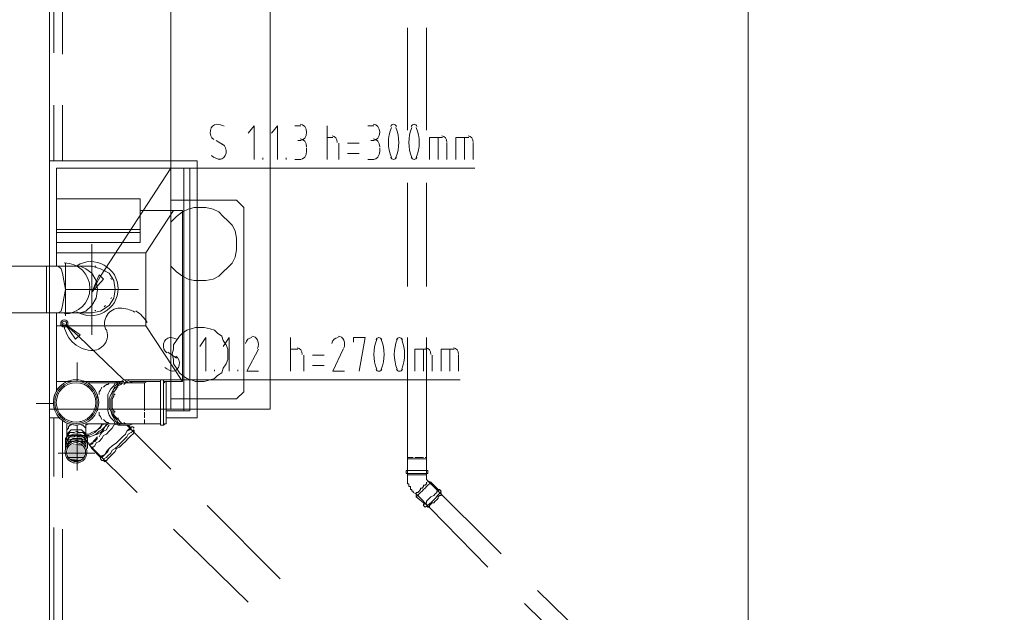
# Model space of a CAD drawing. Header units: millimetres. Extents: x 413 to 305578, y 115 to 38116.
# Tile 12 of 194: x 13291 to 15970, y 15173 to 16787. Entities that reach past the tile are written whole.
import ezdxf

# ---------------------------------------------------------------- set-up
doc = ezdxf.new("R2010")
doc.units = ezdxf.units.MM
for name, color, linetype in [('PDF _0', 1, 'Continuous'), ('PDF _PD-Socket', 1, 'Continuous'), ('PDF _PD-Socket Text', 1, 'Continuous'), ('PDF$_59-60$-$Floor$Plan$-$В_Этаж$00_Сводный$M-EQPM', 2, 'Continuous'), ('PDF$_59-60$-$Floor$Plan$-$В_Этаж$00_Сводный$M-HVAC-DUCT', 5, 'Continuous'), ('PDF$_59-60$-$Floor$Plan$-$В_Этаж$00_Сводный$M-HVAC-DUCT-CNTR', 5, 'Continuous'), ('PDF$_59-60$-$Floor$Plan$-$В_Этаж$00_Сводный$P-PIPE', 3, 'Continuous')]:
    doc.layers.add(name, color=color, linetype=linetype)
for name, color, linetype, true_color in [('PDF _PD-Lighting', 7, 'Continuous', 0xb80000), ('PDF$_59-60$-$Floor$Plan$-$В_Этаж$00_Сводный$A-DETL-MBND', 7, 'Continuous', 0xdd3700), ('PDF$_59-60$-$Floor$Plan$-$В_Этаж$00_Сводный$M-HVAC-DUCT-ANNO', 70, 'Continuous', 0x7fff00), ('PDF$_59-60$-$Floor$Plan$-$В_Этаж$00_Сводный$P-PIPE-CNTR', 150, 'Continuous', 0x007fff), ('PDF$_V$line_ifc_RVT-1-В_Этаж$00_Сводный$A-WALL', 7, 'Continuous', 0xbababa), ('PDF$_V$line_ifc_RVT-1-В_Этаж$00_Сводный$I-FURN', 7, 'Continuous', 0xdcdcdc)]:
    doc.layers.add(name, color=color, linetype=linetype, true_color=true_color)

msp = doc.modelspace()

# ---------------------------------------------------------------- linework, layer by layer
at = {"layer": 'PDF _0', "lineweight": 0}
for points in [[(13510.6, 16088.2), (13701.5, 16382.6), (13800.9, 16382.6), (14528.8, 16382.6)], [(13450.9, 15925.2), (13574.2, 15805.8), (13673.6, 15805.8), (14489, 15805.8)]]:
    msp.add_lwpolyline(points, dxfattribs=at)
at = {"layer": 'PDF _PD-Lighting', "lineweight": 0}
msp.add_lwpolyline([(17094.2, 13868.8), (15272.6, 13868.8), (15272.6, 16891.7)], dxfattribs=at)
at = {"layer": 'PDF _PD-Socket', "lineweight": 0}
for points in [[(13415.1, 15980.8), (13415.1, 16124)], [(13486.7, 15980.8), (13486.7, 16124)], [(13415.1, 16052.4), (13554.3, 16052.4)]]:
    msp.add_lwpolyline(points, dxfattribs=at)
for points in [[(13604.3, 15990.2, 0.133547), (13563.1, 16001.4, 0.540628), (13525, 15942.8)], [(13410.4, 15960.4, 0.175616), (13433.8, 15910, 0.175962), (13484.2, 15886.4, 0.571062), (13525.9, 15944.6)]]:
    msp.add_lwpolyline(points, format="xyb", dxfattribs=at)
for radius in [9.94, 5.97]:
    msp.add_circle((13412.1, 15959.6), radius, dxfattribs=at)
for centre, radius, start, end in [((13412.1, 16055.1), 69.6, 270.0437, 90.0437), ((13563.2, 15919.8), 85.5, 29.7068, 59.7104)]:
    msp.add_arc(centre, radius, start, end, dxfattribs=at)
at = {"layer": 'PDF _PD-Socket Text', "lineweight": 0}
for points in [[(13928.2, 16406.4), (13928.2, 16497.9), (13912.3, 16478)], [(13991.8, 16406.4), (13991.8, 16497.9), (13975.9, 16478)], [(14039.6, 16497.9), (14055.5, 16497.9)], [(14127.1, 16406.4), (14127.1, 16497.9)], [(14238.4, 16497.9), (14254.3, 16497.9)], [(13824.8, 16458.1), (13844.7, 16446.2)], [(14055.5, 16458.1), (14047.5, 16458.1)], [(14127.1, 16466.1), (14143, 16466.1)], [(14254.3, 16458.1), (14246.4, 16458.1)], [(14405.5, 16406.4), (14405.5, 16466.1), (14441.3, 16466.1)], [(14429.4, 16406.4), (14429.4, 16466.1)], [(14477.1, 16406.4), (14477.1, 16466.1), (14512.9, 16466.1)], [(14500.9, 16406.4), (14500.9, 16466.1)], [(14071.4, 16438.2), (14071.4, 16426.3)], [(14158.9, 16450.2), (14158.9, 16406.4)], [(14214.6, 16450.2), (14182.8, 16450.2)], [(14270.3, 16438.2), (14270.3, 16426.3)], [(14453.2, 16450.2), (14453.2, 16406.4)], [(14524.8, 16450.2), (14524.8, 16406.4)], [(13952.1, 16406.4), (13952.1, 16410.4)], [(14015.7, 16406.4), (14015.7, 16410.4)], [(14055.5, 16406.4), (14039.6, 16406.4)], [(14182.8, 16422.3), (14214.6, 16422.3)], [(14254.3, 16406.4), (14238.4, 16406.4)], [(13486.7, 16044.5), (13510.6, 16088.2)], [(13415.1, 15957), (13450.9, 15925.2)], [(13796.9, 15829.7), (13796.9, 15921.2), (13781, 15897.3)], [(13860.6, 15829.7), (13860.6, 15921.2), (13844.7, 15897.3)], [(14027.6, 15829.7), (14027.6, 15921.2)], [(14214.6, 15829.7), (14230.5, 15921.2), (14198.7, 15921.2), (14198.7, 15909.2)], [(13940.1, 15889.4), (13908.3, 15829.7), (13940.1, 15829.7)], [(14027.6, 15889.4), (14047.5, 15889.4)], [(14170.8, 15889.4), (14143, 15829.7), (14174.8, 15829.7)], [(14365.7, 15829.7), (14365.7, 15889.4), (14397.5, 15889.4)], [(14389.6, 15829.7), (14389.6, 15889.4)], [(14437.3, 15829.7), (14437.3, 15889.4), (14473.1, 15889.4)], [(14461.2, 15829.7), (14461.2, 15889.4)], [(13693.5, 15881.4), (13717.4, 15865.5)], [(14063.4, 15873.4), (14063.4, 15829.7)], [(14119.1, 15873.4), (14087.3, 15873.4)], [(14413.4, 15873.4), (14413.4, 15829.7)], [(14485, 15873.4), (14485, 15829.7)], [(14087.3, 15845.6), (14119.1, 15845.6)], [(13820.8, 15829.7), (13820.8, 15833.7)], [(13884.4, 15829.7), (13884.4, 15833.7)]]:
    msp.add_lwpolyline(points, dxfattribs=at)
for points in [[(13518.5, 16080.3), (13486.7, 16044.5), (13506.6, 16092.2)], [(13442.9, 15917.2), (13415.1, 15957), (13454.9, 15929.1)]]:
    msp.add_lwpolyline(points, close=True, dxfattribs=at)
for centre, radius, start, end in [((13826.6, 16458.6), 43.3, 61.8524, 89.0764), ((14402.8, 16452.2), 108.7, 158.1088, 201.8912), ((14213.3, 16452.2), 108.7, 338.1088, 21.8912), ((14458.5, 16452.2), 108.7, 158.1088, 201.8912), ((14269, 16452.2), 108.7, 338.1088, 21.8912), ((13699.3, 15877.9), 43.3, 61.8485, 89.0803), ((14363, 15875.4), 108.7, 158.1093, 201.8907), ((14173.5, 15875.4), 108.7, 338.1093, 21.8907), ((14418.7, 15875.4), 108.7, 158.1093, 201.8907), ((14229.2, 15875.4), 108.7, 338.1093, 21.8907), ((13914, 15903.3), 26.1, 333.6168, 24.042), ((14148.7, 15903.3), 26.1, 333.6168, 24.042)]:
    msp.add_arc(centre, radius, start, end, dxfattribs=at)
for points in [[(13809.4, 16485), (13807.4, 16475.2), (13811.3, 16465.1), (13818.7, 16460.5)], [(13826.7, 16501.9), (13818.4, 16501.8), (13811.3, 16494.9), (13809.4, 16485)], [(14071.4, 16480), (14071.4, 16492.1), (14063.4, 16501.9), (14053.5, 16501.9)], [(14053.5, 16458.1), (14063.4, 16458.1), (14071.4, 16467.9), (14071.4, 16480)], [(14270.3, 16480), (14270.3, 16492.1), (14262.2, 16501.9), (14252.4, 16501.9)], [(14252.4, 16458.1), (14262.2, 16458.1), (14270.3, 16467.9), (14270.3, 16480)], [(14308, 16501.9), (14304.9, 16501.9), (14301.9, 16499.8), (14300.1, 16496.2)], [(14316, 16496.2), (14314.2, 16499.8), (14311.2, 16501.9), (14308, 16501.9)], [(14363.7, 16501.9), (14360.6, 16501.9), (14357.6, 16499.8), (14355.7, 16496.2)], [(14371.7, 16496.2), (14369.8, 16499.8), (14366.9, 16501.9), (14363.7, 16501.9)], [(14071.4, 16440.2), (14071.4, 16452.3), (14063.4, 16462.1), (14053.5, 16462.1)], [(14154.9, 16452.2), (14154.9, 16462.1), (14148.7, 16470.1), (14141, 16470.1)], [(14270.3, 16440.2), (14270.3, 16452.3), (14262.2, 16462.1), (14252.4, 16462.1)], [(14453.2, 16452.2), (14453.2, 16462.1), (14447, 16470.1), (14439.3, 16470.1)], [(14524.8, 16452.2), (14524.8, 16462.1), (14518.6, 16470.1), (14510.9, 16470.1)], [(13852.1, 16423.3), (13854, 16433.1), (13850.2, 16443.2), (13842.8, 16447.8)], [(14053.5, 16406.4), (14063.4, 16406.4), (14071.4, 16416.2), (14071.4, 16428.3)], [(14252.4, 16406.4), (14262.2, 16406.4), (14270.3, 16416.2), (14270.3, 16428.3)], [(13812.8, 16416.6), (13819.9, 16410.4), (13828.2, 16406.9), (13836.9, 16406.5)], [(13834.8, 16406.4), (13843.1, 16406.5), (13850.2, 16413.4), (13852.1, 16423.3)], [(14300.1, 16412.1), (14301.9, 16408.5), (14304.9, 16406.4), (14308, 16406.4)], [(14308, 16406.4), (14311.2, 16406.4), (14314.2, 16408.5), (14316, 16412.1)], [(14355.7, 16412.1), (14357.6, 16408.5), (14360.6, 16406.4), (14363.7, 16406.4)], [(14363.7, 16406.4), (14366.9, 16406.4), (14369.8, 16408.5), (14371.7, 16412.1)], [(13699.4, 15921.2), (13691.1, 15921.1), (13684, 15914.2), (13682.1, 15904.3)], [(13922.4, 15921.2), (13914.3, 15921.3), (13907.2, 15914.7), (13905, 15905.2)], [(13937.9, 15913.9), (13934.7, 15920.9), (13928.7, 15925.2), (13922.1, 15925.2)], [(14157.1, 15921.2), (14149, 15921.3), (14141.9, 15914.7), (14139.7, 15905.2)], [(14172.5, 15913.9), (14169.4, 15920.9), (14163.3, 15925.2), (14156.8, 15925.2)], [(14268.3, 15921.2), (14265.1, 15921.2), (14262.1, 15919.1), (14260.3, 15915.5)], [(14276.3, 15915.5), (14274.4, 15919.1), (14271.4, 15921.2), (14268.3, 15921.2)], [(14324, 15921.2), (14320.8, 15921.2), (14317.8, 15919.1), (14316, 15915.5)], [(14331.9, 15915.5), (14330.1, 15919.1), (14327.1, 15921.2), (14324, 15921.2)], [(13682.1, 15904.3), (13680.2, 15894.5), (13684, 15884.4), (13691.4, 15879.8)], [(14059.5, 15875.4), (14059.5, 15885.3), (14053.2, 15893.3), (14045.5, 15893.3)], [(14409.5, 15875.4), (14409.5, 15885.3), (14403.2, 15893.3), (14395.5, 15893.3)], [(14485, 15875.4), (14485, 15885.3), (14478.8, 15893.3), (14471.1, 15893.3)], [(13724.9, 15846.5), (13726.8, 15856.4), (13722.9, 15866.5), (13715.5, 15871.1)], [(13685.5, 15839.9), (13692.6, 15833.7), (13701, 15830.2), (13709.6, 15829.7)], [(13707.5, 15829.7), (13715.8, 15829.7), (13723, 15836.7), (13724.9, 15846.5)], [(14260.3, 15835.3), (14262.1, 15831.8), (14265.1, 15829.7), (14268.3, 15829.7)], [(14268.3, 15829.7), (14271.4, 15829.7), (14274.4, 15831.8), (14276.3, 15835.3)], [(14316, 15835.3), (14317.8, 15831.8), (14320.8, 15829.7), (14324, 15829.7)], [(14324, 15829.7), (14327.1, 15829.7), (14330.1, 15831.8), (14331.9, 15835.3)]]:
    msp.add_open_spline(points, degree=3, dxfattribs=at)
at = {"layer": 'PDF$_59-60$-$Floor$Plan$-$В_Этаж$00_Сводный$A-DETL-MBND', "color": 150, "lineweight": 0, "true_color": 0x007fff}
for points in [[(13383.3, 16847.9), (13383.3, 16696.8)], [(13407.1, 16692.8), (13407.1, 16843.9)], [(13383.3, 16553.6), (13383.3, 16402.4)], [(13407.1, 16402.4), (13407.1, 16553.6)], [(13383.3, 15702.4), (13383.3, 15543.3)], [(13407.1, 15539.3), (13407.1, 15694.5)], [(13383.3, 15404.1), (13383.3, 15121.7)], [(13407.1, 15117.7), (13407.1, 15400.1)]]:
    msp.add_lwpolyline(points, dxfattribs=at)
at = {"layer": 'PDF$_59-60$-$Floor$Plan$-$В_Этаж$00_Сводный$A-DETL-MBND', "lineweight": 0}
for points in [[(14345.8, 16764.4), (14345.8, 16486)], [(14397.5, 16486), (14397.5, 16764.4)], [(14345.8, 16342.8), (14345.8, 16060.4)], [(14397.5, 16060.4), (14397.5, 16342.8)], [(14345.8, 15921.2), (14345.8, 15595), (14349.8, 15595), (14353.8, 15595), (14349.8, 15595), (14345.8, 15595)], [(14397.5, 15595), (14393.6, 15595), (14397.5, 15595), (14397.5, 15921.2)], [(13506.6, 15650.7), (13510.6, 15658.7), (13514.5, 15662.6), (13518.5, 15666.6), (13526.5, 15670.6), (13530.5, 15678.6), (13534.4, 15682.5)], [(13538.4, 15686.5), (13538.4, 15686.5)], [(13701.5, 15563.2), (13582.2, 15682.5)], [(13490.7, 15638.8), (13494.7, 15642.8), (13502.6, 15650.7)], [(13490.7, 15634.8), (13486.7, 15630.8), (13482.7, 15630.8), (13482.7, 15626.8), (13610, 15499.6)], [(14345.8, 15595), (14345.8, 15595)], [(14349.8, 15559.2), (14345.8, 15559.2), (14345.8, 15591), (14345.8, 15595), (14345.8, 15539.3), (14345.8, 15535.4), (14345.8, 15531.4), (14345.8, 15527.4), (14345.8, 15523.4), (14349.8, 15523.4), (14349.8, 15519.5), (14349.8, 15515.5), (14353.8, 15515.5), (14353.8, 15511.5), (14353.8, 15507.5), (14357.8, 15507.5), (14357.8, 15503.5), (14361.7, 15503.5), (14361.7, 15499.6), (14369.7, 15495.6), (14369.7, 15487.6), (14393.6, 15467.7), (14397.5, 15471.7)], [(14349.8, 15595), (14349.8, 15595)], [(14349.8, 15595), (14349.8, 15595)], [(14349.8, 15595), (14349.8, 15595)], [(14365.7, 15595), (14365.7, 15595)], [(14377.6, 15595), (14377.6, 15595)], [(14377.6, 15595), (14377.6, 15595)], [(14389.6, 15595), (14389.6, 15595)], [(14389.6, 15595), (14389.6, 15595)], [(14389.6, 15595), (14389.6, 15595)], [(14393.6, 15595), (14393.6, 15595)], [(14393.6, 15559.2), (14397.5, 15559.2), (14397.5, 15591), (14397.5, 15595), (14397.5, 15539.3), (14397.5, 15535.4), (14401.5, 15531.4)], [(14393.6, 15595), (14393.6, 15595)], [(14345.8, 15591), (14349.8, 15591), (14353.8, 15591), (14357.8, 15591), (14361.7, 15591), (14365.7, 15591), (14369.7, 15591), (14377.6, 15591), (14381.6, 15591), (14385.6, 15591), (14389.6, 15591), (14393.6, 15591), (14397.5, 15591)], [(14341.9, 15559.2), (14341.9, 15559.2)], [(14345.8, 15551.3), (14345.8, 15547.3), (14349.8, 15547.3), (14353.8, 15547.3), (14357.8, 15547.3), (14361.7, 15547.3), (14365.7, 15547.3), (14369.7, 15547.3), (14377.6, 15547.3), (14381.6, 15547.3), (14385.6, 15547.3), (14389.6, 15547.3), (14393.6, 15547.3), (14397.5, 15547.3), (14397.5, 15551.3)], [(14401.5, 15559.2), (14401.5, 15559.2)], [(14369.7, 15495.6), (14369.7, 15499.6), (14373.7, 15499.6), (14377.6, 15503.5), (14381.6, 15507.5), (14381.6, 15511.5), (14385.6, 15511.5), (14389.6, 15515.5), (14389.6, 15519.5), (14393.6, 15519.5), (14397.5, 15523.4), (14397.5, 15527.4), (14397.5, 15523.4), (14393.6, 15519.5), (14389.6, 15519.5), (14389.6, 15515.5), (14385.6, 15511.5), (14381.6, 15511.5), (14381.6, 15507.5), (14377.6, 15503.5), (14373.7, 15499.6), (14369.7, 15499.6), (14369.7, 15495.6), (14564.6, 15296.7)], [(14369.7, 15487.6), (14373.7, 15491.6), (14377.6, 15495.6), (14381.6, 15499.6), (14385.6, 15503.5), (14389.6, 15507.5), (14393.6, 15511.5), (14397.5, 15515.5), (14401.5, 15519.5), (14405.5, 15523.4), (14409.5, 15523.4), (14409.5, 15527.4)], [(14397.5, 15535.4), (14397.5, 15535.4)], [(14401.5, 15531.4), (14401.5, 15531.4)], [(14401.5, 15527.4), (14401.5, 15527.4)], [(14401.5, 15527.4), (14401.5, 15527.4)], [(14369.7, 15495.6), (14369.7, 15495.6)], [(14369.7, 15495.6), (14369.7, 15495.6)], [(14381.6, 15507.5), (14381.6, 15507.5)], [(14381.6, 15507.5), (14381.6, 15507.5)], [(14389.6, 15463.8), (14389.6, 15467.7), (14393.6, 15467.7), (14397.5, 15471.7), (14397.5, 15475.7), (14401.5, 15479.7), (14405.5, 15483.7), (14409.5, 15487.6), (14417.4, 15491.6), (14421.4, 15495.6), (14425.4, 15499.6), (14425.4, 15503.5), (14429.4, 15503.5), (14433.3, 15507.5)], [(14397.5, 15463.8), (14401.5, 15459.8), (14405.5, 15459.8), (14405.5, 15463.8), (14409.5, 15467.7), (14413.4, 15471.7), (14417.4, 15471.7), (14421.4, 15475.7), (14425.4, 15479.7), (14429.4, 15483.7), (14429.4, 15487.6), (14433.3, 15491.6), (14437.3, 15491.6), (14437.3, 15495.6), (14437.3, 15499.6)], [(14425.4, 15503.5), (14429.4, 15503.5), (14429.4, 15507.5)], [(13999.8, 15264.9), (13800.9, 15463.8)], [(13709.4, 15400.1), (13912.3, 15201.3)], [(14882.8, 15022.3), (14878.8, 15018.3), (14882.8, 15022.3), (14886.8, 15022.3), (14886.8, 15026.2), (14890.7, 15030.2), (14894.7, 15034.2), (14898.7, 15034.2), (14898.7, 15038.2), (14699.8, 15233.1)], [(14664, 15197.3), (14862.9, 15002.4), (14854.9, 15002.4), (14835.1, 15026.2)]]:
    msp.add_lwpolyline(points, dxfattribs=at)
for points in [[(14361.7, 15595), (14357.8, 15595), (14353.8, 15595), (14357.8, 15595)], [(14389.6, 15595), (14385.6, 15595), (14381.6, 15595), (14377.6, 15595), (14373.7, 15595), (14369.7, 15595), (14365.7, 15595), (14369.7, 15595), (14373.7, 15595), (14377.6, 15595), (14381.6, 15595), (14385.6, 15595)], [(14401.5, 15559.2), (14397.5, 15559.2), (14393.6, 15559.2), (14389.6, 15559.2), (14385.6, 15559.2), (14381.6, 15559.2), (14373.7, 15559.2), (14369.7, 15559.2), (14361.7, 15559.2), (14357.8, 15559.2), (14353.8, 15559.2), (14349.8, 15559.2), (14345.8, 15559.2), (14341.9, 15559.2), (14341.9, 15551.3), (14345.8, 15551.3), (14349.8, 15551.3), (14353.8, 15551.3), (14357.8, 15551.3), (14365.7, 15551.3), (14369.7, 15551.3), (14377.6, 15551.3), (14381.6, 15551.3), (14389.6, 15551.3), (14393.6, 15551.3), (14397.5, 15551.3), (14401.5, 15551.3)]]:
    msp.add_lwpolyline(points, close=True, dxfattribs=at)
msp.add_lwpolyline([(14600.4, 15332.5), (14401.5, 15531.4), (14401.5, 15527.4), (14401.5, 15531.4), (14409.5, 15527.4), (14429.4, 15507.5), (14433.3, 15507.5), (14437.3, 15503.5, -0.09399), (14393.6, 15459.8), (14389.6, 15463.8), (14389.6, 15467.7)], format="xyb", dxfattribs=at)
at = {"layer": 'PDF$_59-60$-$Floor$Plan$-$В_Этаж$00_Сводный$M-EQPM', "color": 5, "lineweight": 0}
for points in [[(13689.5, 15702.4), (13773.1, 15702.4), (13773.1, 16402.4), (13371.4, 16402.4), (13371.4, 16116.1)], [(13689.5, 15722.3), (13753.2, 15722.3), (13753.2, 16382.6), (13391.2, 16382.6), (13391.2, 16116.1)], [(13737.3, 15722.3), (13737.3, 16382.6)], [(13391.2, 16299), (13618, 16299), (13618, 16179.7), (13391.2, 16179.7)], [(13681.6, 15801.9), (13733.3, 15801.9), (13733.3, 16267.2), (13618, 16267.2)], [(13633.9, 16151.9), (13709.4, 16267.2)], [(13618, 16215.5), (13391.2, 16215.5)], [(13618, 16207.6), (13391.2, 16207.6)], [(13391.2, 16151.9), (13633.9, 16151.9), (13633.9, 15953), (13391.2, 15953)], [(13371.4, 15988.8), (13371.4, 15702.4), (13399.2, 15702.4)], [(13391.2, 15988.8), (13391.2, 15774)], [(13733.3, 15801.9), (13633.9, 15953)], [(13391.2, 15801.9), (13431, 15801.9)], [(13458.9, 15801.9), (13562.3, 15801.9)], [(13590.1, 15801.9), (13673.6, 15801.9)]]:
    msp.add_lwpolyline(points, dxfattribs=at)
msp.add_lwpolyline([(13446, 15991.8, 0.587346), (13558.3, 16054.4, 0.587346), (13446, 16117)], format="xyb", dxfattribs=at)
at = {"layer": 'PDF$_59-60$-$Floor$Plan$-$В_Этаж$00_Сводный$M-HVAC-DUCT', "lineweight": 0}
for points in [[(12945.8, 15988.8), (13363.4, 15988.8), (13363.4, 16116.1), (12945.8, 16116.1)], [(13363.4, 15988.8), (13395.2, 15988.8), (13454.9, 15988.8), (13486.7, 15988.8), (13510.6, 15992.8), (13534.4, 16008.7), (13546.4, 16028.6), (13550.3, 16052.4), (13546.4, 16076.3), (13534.4, 16096.2), (13510.6, 16108.1), (13486.7, 16116.1), (13454.9, 16116.1), (13395.2, 16116.1), (13363.4, 16116.1), (13363.4, 16052.4)]]:
    msp.add_lwpolyline(points, close=True, dxfattribs=at)
for points in [[(13395.2, 16116.1), (13403.2, 16108.1), (13407.1, 16096.2), (13411.1, 16076.3), (13415.1, 16052.4), (13411.1, 16028.6), (13407.1, 16008.7), (13403.2, 15992.8), (13395.2, 15988.8)], [(13454.9, 16116.1), (13470.8, 16108.1), (13486.7, 16096.2), (13498.6, 16076.3), (13502.6, 16052.4), (13498.6, 16028.6), (13486.7, 16008.7), (13470.8, 15992.8), (13454.9, 15988.8)]]:
    msp.add_lwpolyline(points, dxfattribs=at)
at = {"layer": 'PDF$_59-60$-$Floor$Plan$-$В_Этаж$00_Сводный$M-HVAC-DUCT-ANNO', "color": 5, "lineweight": 0}
for centre, radius, start, end in [((13483.6, 16055), 61.7, 76.3727, 78.9956), ((13483.7, 16055.1), 61.6, 49.4159, 53.8006), ((13483.6, 16055.1), 61.7, 23.3083, 27.1691), ((13483.6, 16055.1), 61.7, 332.8309, 336.6917), ((13483.7, 16055.1), 61.6, 306.1994, 310.5841), ((13483.6, 16055.1), 61.7, 281.0044, 283.6273)]:
    msp.add_arc(centre, radius, start, end, dxfattribs=at)
at = {"layer": 'PDF$_59-60$-$Floor$Plan$-$В_Этаж$00_Сводный$M-HVAC-DUCT-CNTR', "lineweight": 0}
for points in [[(13486.7, 16116.1), (13486.7, 16175.7)], [(13550.3, 16052.4), (13614, 16052.4)], [(13486.7, 15929.1), (13486.7, 15988.8)]]:
    msp.add_lwpolyline(points, dxfattribs=at)
at = {"layer": 'PDF$_59-60$-$Floor$Plan$-$В_Этаж$00_Сводный$P-PIPE', "color": 22, "lineweight": 0, "true_color": 0xdd3700}
for points in [[(13505.5, 15744.8, 1), (13382.2, 15744.8, 1)], [(13501.5, 15744.8, 1), (13386.2, 15744.8, 1)], [(13497.6, 15744.8, 1), (13390.2, 15744.8, 1)], [(13443.9, 15579.7, 1.000001), (13443.9, 15639.4, 1.000001)], [(13443.9, 15583.7, 1), (13443.9, 15635.4, 1)]]:
    msp.add_lwpolyline(points, format="xyb", close=True, dxfattribs=at)
for points in [[(13451.2, 15806, 0.02992), (13443.9, 15806.5, 0.02992), (13436.5, 15806)], [(13437.2, 15683.5, 0.026923), (13443.9, 15683.2, 0.026923), (13450.5, 15683.5)]]:
    msp.add_lwpolyline(points, format="xyb", dxfattribs=at)
for points in [[(13629.9, 15722.3), (13629.9, 15726.3), (13629.9, 15734.2), (13629.9, 15742.2), (13629.9, 15750.1), (13629.9, 15758.1), (13629.9, 15766.1), (13629.9, 15778), (13629.9, 15785.9), (13629.9, 15789.9), (13629.9, 15793.9), (13629.9, 15797.9), (13625.9, 15797.9), (13621.9, 15797.9), (13618, 15797.9), (13614, 15797.9), (13610, 15797.9), (13606, 15797.9), (13602, 15797.9), (13598.1, 15797.9), (13594.1, 15797.9), (13590.1, 15797.9), (13586.1, 15797.9), (13538.4, 15797.9), (13470.8, 15797.9)], [(13582.2, 15682.5), (13574.2, 15682.5), (13566.2, 15682.5), (13558.3, 15682.5), (13550.3, 15686.5), (13546.4, 15694.5), (13538.4, 15702.4), (13534.4, 15710.4), (13530.5, 15722.3), (13530.5, 15730.3), (13530.5, 15742.2), (13530.5, 15754.1), (13530.5, 15766.1), (13534.4, 15774), (13538.4, 15782), (13546.4, 15789.9), (13550.3, 15797.9), (13558.3, 15801.9), (13566.2, 15801.9), (13574.2, 15805.8), (13582.2, 15801.9), (13578.2, 15801.9)], [(13534.4, 15797.9), (13530.5, 15793.9)], [(13598.1, 15797.9), (13590.1, 15801.9), (13582.2, 15805.8), (13574.2, 15805.8), (13566.2, 15801.9), (13558.3, 15797.9), (13550.3, 15789.9), (13546.4, 15782), (13542.4, 15774), (13538.4, 15766.1), (13534.4, 15754.1), (13534.4, 15742.2), (13534.4, 15730.3), (13538.4, 15722.3), (13542.4, 15710.4), (13546.4, 15702.4), (13550.3, 15694.5), (13558.3, 15686.5), (13566.2, 15682.5), (13574.2, 15682.5), (13582.2, 15682.5), (13590.1, 15682.5), (13598.1, 15686.5)], [(13586.1, 15797.9), (13582.2, 15801.9), (13574.2, 15797.9), (13566.2, 15797.9), (13558.3, 15793.9), (13554.3, 15785.9), (13546.4, 15782), (13542.4, 15770), (13542.4, 15762.1), (13538.4, 15754.1), (13538.4, 15742.2), (13538.4, 15730.3), (13542.4, 15722.3), (13542.4, 15714.3), (13546.4, 15706.4), (13554.3, 15698.4), (13558.3, 15690.5), (13566.2, 15686.5), (13574.2, 15686.5), (13582.2, 15686.5), (13586.1, 15686.5)], [(13594.1, 15797.9), (13586.1, 15797.9), (13578.2, 15797.9), (13570.2, 15797.9), (13566.2, 15793.9), (13558.3, 15789.9), (13554.3, 15782), (13546.4, 15774), (13546.4, 15762.1), (13542.4, 15754.1), (13542.4, 15742.2), (13542.4, 15730.3), (13546.4, 15722.3), (13546.4, 15710.4), (13554.3, 15702.4), (13558.3, 15698.4), (13566.2, 15690.5), (13570.2, 15686.5), (13578.2, 15686.5), (13586.1, 15686.5), (13594.1, 15686.5)], [(13574.2, 15801.9), (13546.4, 15801.9)], [(13558.3, 15785.9), (13558.3, 15785.9)], [(13578.2, 15805.8), (13574.2, 15805.8)], [(13582.2, 15797.9), (13578.2, 15797.9), (13574.2, 15793.9)], [(13629.9, 15797.9), (13637.8, 15801.9), (13673.6, 15801.9), (13673.6, 15805.8), (13673.6, 15801.9), (13673.6, 15797.9), (13673.6, 15789.9), (13673.6, 15782), (13673.6, 15774), (13673.6, 15766.1), (13673.6, 15754.1), (13673.6, 15742.2), (13673.6, 15730.3), (13673.6, 15722.3), (13673.6, 15710.4), (13673.6, 15702.4), (13673.6, 15694.5), (13673.6, 15686.5), (13673.6, 15682.5), (13681.6, 15682.5)], [(13681.6, 15805.8), (13673.6, 15805.8)], [(13685.6, 15797.9), (13681.6, 15801.9), (13681.6, 15805.8), (13681.6, 15801.9), (13681.6, 15797.9), (13681.6, 15793.9), (13681.6, 15785.9), (13681.6, 15778), (13681.6, 15766.1), (13681.6, 15754.1), (13681.6, 15742.2), (13681.6, 15730.3), (13681.6, 15718.3), (13681.6, 15706.4), (13681.6, 15698.4), (13681.6, 15690.5), (13681.6, 15686.5), (13681.6, 15682.5), (13685.6, 15686.5)], [(13689.5, 15801.9), (13681.6, 15801.9)], [(13681.6, 15797.9), (13681.6, 15801.9), (13681.6, 15797.9), (13681.6, 15789.9), (13681.6, 15785.9), (13681.6, 15778), (13681.6, 15766.1)], [(13550.3, 15766.1), (13546.4, 15766.1)], [(13689.5, 15766.1), (13689.5, 15766.1)], [(13546.4, 15722.3), (13550.3, 15718.3)], [(13558.3, 15702.4), (13558.3, 15698.4)], [(13629.9, 15718.3), (13629.9, 15706.4), (13629.9, 15702.4)], [(13681.6, 15718.3), (13681.6, 15706.4), (13681.6, 15698.4), (13681.6, 15694.5), (13681.6, 15686.5), (13689.5, 15686.5)], [(13689.5, 15718.3), (13689.5, 15718.3)], [(13419.1, 15686.5), (13419.1, 15670.6), (13419.1, 15658.7), (13423.1, 15662.6)], [(13423.1, 15626.8), (13419.1, 15626.8), (13419.1, 15622.9), (13419.1, 15626.8), (13419.1, 15630.8), (13423.1, 15634.8), (13423.1, 15638.8), (13427, 15638.8), (13431, 15642.8), (13435, 15642.8), (13439, 15642.8), (13446.9, 15642.8), (13450.9, 15642.8), (13454.9, 15642.8), (13458.9, 15642.8), (13462.8, 15638.8), (13466.8, 15638.8), (13466.8, 15634.8), (13470.8, 15630.8), (13470.8, 15626.8), (13470.8, 15622.9), (13470.8, 15658.7), (13478.7, 15658.7), (13486.7, 15662.6), (13494.7, 15666.6), (13502.6, 15670.6), (13510.6, 15678.6), (13514.5, 15686.5), (13510.6, 15678.6), (13502.6, 15670.6), (13494.7, 15666.6), (13486.7, 15662.6), (13478.7, 15658.7), (13470.8, 15658.7)], [(13423.1, 15674.6), (13419.1, 15670.6)], [(13462.8, 15650.7), (13458.9, 15650.7), (13454.9, 15650.7), (13450.9, 15654.7), (13446.9, 15654.7), (13450.9, 15654.7), (13454.9, 15654.7), (13458.9, 15654.7), (13462.8, 15650.7), (13466.8, 15650.7), (13466.8, 15646.7), (13470.8, 15642.8), (13470.8, 15662.6), (13470.8, 15658.7), (13470.8, 15670.6), (13470.8, 15686.5), (13538.4, 15686.5), (13586.1, 15686.5), (13590.1, 15686.5), (13594.1, 15686.5), (13598.1, 15686.5), (13602, 15686.5), (13606, 15686.5), (13610, 15686.5), (13614, 15686.5), (13618, 15686.5), (13621.9, 15686.5), (13625.9, 15686.5), (13629.9, 15686.5), (13629.9, 15690.5), (13629.9, 15694.5), (13629.9, 15698.4)], [(13470.8, 15670.6), (13470.8, 15674.6)], [(13586.1, 15682.5), (13594.1, 15674.6), (13594.1, 15678.6), (13598.1, 15678.6), (13594.1, 15678.6), (13594.1, 15674.6), (13590.1, 15670.6), (13582.2, 15666.6), (13578.2, 15658.7), (13570.2, 15650.7), (13562.3, 15642.8), (13554.3, 15634.8), (13542.4, 15626.8), (13534.4, 15618.9), (13530.5, 15610.9), (13522.5, 15603), (13514.5, 15599), (13510.6, 15595), (13510.6, 15591), (13510.6, 15595), (13486.7, 15618.9), (13482.7, 15626.8), (13482.7, 15630.8), (13486.7, 15634.8), (13490.7, 15634.8), (13490.7, 15638.8), (13494.7, 15638.8), (13498.6, 15642.8), (13502.6, 15646.7)], [(13486.7, 15622.9), (13486.7, 15618.9), (13486.7, 15622.9), (13490.7, 15622.9), (13494.7, 15626.8), (13498.6, 15634.8), (13506.6, 15638.8), (13514.5, 15646.7), (13518.5, 15654.7), (13526.5, 15658.7), (13534.4, 15666.6), (13542.4, 15674.6), (13546.4, 15682.5), (13554.3, 15686.5)], [(13530.5, 15690.5), (13534.4, 15686.5)], [(13546.4, 15686.5), (13574.2, 15686.5)], [(13570.2, 15650.7), (13578.2, 15658.7), (13582.2, 15666.6), (13586.1, 15670.6), (13590.1, 15674.6), (13594.1, 15674.6), (13590.1, 15674.6)], [(13578.2, 15686.5), (13582.2, 15686.5), (13578.2, 15686.5), (13574.2, 15690.5)], [(13574.2, 15682.5), (13578.2, 15682.5)], [(13602, 15674.6), (13598.1, 15678.6)], [(13629.9, 15686.5), (13637.8, 15686.5), (13673.6, 15686.5)], [(13689.5, 15698.4), (13689.5, 15698.4)], [(13482.7, 15630.8), (13482.7, 15626.8), (13478.7, 15630.8), (13478.7, 15634.8), (13474.8, 15634.8), (13474.8, 15638.8), (13474.8, 15642.8), (13474.8, 15646.7), (13474.8, 15650.7), (13470.8, 15654.7), (13466.8, 15658.7), (13462.8, 15662.6), (13454.9, 15662.6), (13450.9, 15662.6), (13446.9, 15666.6), (13439, 15662.6), (13435, 15662.6), (13427, 15662.6), (13423.1, 15658.7), (13419.1, 15654.7), (13419.1, 15650.7), (13415.1, 15646.7), (13415.1, 15642.8), (13415.1, 15638.8), (13415.1, 15634.8)], [(13474.8, 15626.8), (13474.8, 15630.8), (13474.8, 15634.8), (13474.8, 15638.8), (13474.8, 15642.8), (13474.8, 15646.7), (13470.8, 15650.7), (13466.8, 15654.7), (13462.8, 15654.7), (13454.9, 15658.7), (13450.9, 15658.7), (13446.9, 15658.7), (13439, 15658.7), (13435, 15658.7), (13427, 15654.7), (13423.1, 15654.7), (13419.1, 15650.7), (13419.1, 15646.7), (13415.1, 15642.8), (13415.1, 15638.8), (13415.1, 15634.8), (13415.1, 15630.8), (13415.1, 15626.8)], [(13474.8, 15622.9), (13474.8, 15626.8), (13474.8, 15630.8), (13474.8, 15634.8), (13474.8, 15638.8), (13470.8, 15642.8), (13466.8, 15646.7), (13462.8, 15650.7), (13454.9, 15650.7), (13450.9, 15650.7), (13446.9, 15654.7), (13439, 15650.7), (13435, 15650.7), (13427, 15650.7), (13423.1, 15646.7), (13419.1, 15642.8), (13419.1, 15638.8), (13415.1, 15634.8), (13415.1, 15630.8), (13415.1, 15626.8), (13415.1, 15622.9)], [(13470.8, 15630.8), (13470.8, 15650.7), (13470.8, 15654.7), (13470.8, 15658.7), (13466.8, 15662.6), (13462.8, 15666.6), (13458.9, 15670.6), (13454.9, 15670.6), (13450.9, 15670.6), (13446.9, 15670.6), (13439, 15670.6), (13435, 15670.6), (13431, 15670.6), (13427, 15666.6), (13423.1, 15662.6), (13419.1, 15658.7), (13419.1, 15654.7), (13419.1, 15650.7), (13419.1, 15630.8)], [(13419.1, 15662.6), (13419.1, 15642.8), (13423.1, 15646.7), (13423.1, 15650.7), (13427, 15650.7), (13431, 15654.7), (13435, 15654.7), (13439, 15654.7), (13446.9, 15654.7), (13442.9, 15654.7), (13439, 15650.7), (13435, 15650.7), (13431, 15650.7)], [(13419.1, 15658.7), (13419.1, 15622.9), (13419.1, 15626.8), (13423.1, 15630.8), (13423.1, 15634.8), (13427, 15634.8), (13431, 15638.8), (13435, 15638.8), (13439, 15638.8), (13446.9, 15642.8), (13450.9, 15638.8), (13454.9, 15638.8), (13458.9, 15638.8), (13462.8, 15634.8), (13466.8, 15634.8), (13470.8, 15630.8), (13470.8, 15626.8), (13470.8, 15622.9), (13470.8, 15626.8), (13466.8, 15626.8)], [(13510.6, 15591), (13514.5, 15587.1), (13518.5, 15587.1), (13518.5, 15591), (13526.5, 15595), (13530.5, 15599), (13538.4, 15607), (13542.4, 15614.9), (13550.3, 15618.9), (13558.3, 15626.8), (13566.2, 15634.8), (13574.2, 15642.8), (13582.2, 15650.7), (13586.1, 15658.7), (13594.1, 15662.6), (13598.1, 15666.6), (13602, 15670.6)], [(13514.5, 15662.6), (13518.5, 15666.6)], [(13518.5, 15587.1), (13522.5, 15583.1), (13522.5, 15587.1), (13526.5, 15587.1), (13530.5, 15591), (13538.4, 15599), (13542.4, 15603), (13550.3, 15610.9), (13554.3, 15618.9), (13562.3, 15622.9), (13570.2, 15630.8), (13578.2, 15638.8), (13586.1, 15646.7), (13590.1, 15650.7), (13594.1, 15654.7), (13598.1, 15658.7), (13602, 15662.6), (13602, 15666.6), (13602, 15662.6)], [(13602, 15666.6), (13598.1, 15670.6)], [(13474.8, 15618.9), (13474.8, 15622.9), (13474.8, 15626.8), (13474.8, 15630.8), (13474.8, 15634.8), (13470.8, 15638.8), (13466.8, 15642.8), (13462.8, 15642.8), (13458.9, 15646.7), (13450.9, 15646.7), (13446.9, 15646.7), (13439, 15646.7), (13435, 15646.7), (13427, 15642.8), (13423.1, 15642.8), (13419.1, 15638.8), (13419.1, 15634.8), (13415.1, 15630.8), (13415.1, 15626.8), (13415.1, 15622.9), (13415.1, 15618.9)], [(13415.1, 15642.8), (13415.1, 15638.8)], [(13419.1, 15638.8), (13419.1, 15634.8)], [(13431, 15638.8), (13431, 15634.8)], [(13458.9, 15634.8), (13458.9, 15638.8)], [(13470.8, 15634.8), (13470.8, 15638.8)], [(13474.8, 15638.8), (13474.8, 15642.8)], [(13514.5, 15595), (13510.6, 15595), (13514.5, 15595), (13518.5, 15599), (13522.5, 15603), (13526.5, 15610.9), (13534.4, 15618.9)]]:
    msp.add_lwpolyline(points, dxfattribs=at)
for points in [[(13506.6, 15766.1), (13506.6, 15774), (13510.6, 15778), (13514.5, 15785.9), (13510.6, 15778), (13506.6, 15774)], [(13518.5, 15785.9), (13522.5, 15789.9), (13526.5, 15793.9), (13530.5, 15793.9), (13526.5, 15793.9), (13522.5, 15789.9)], [(13689.5, 15742.2), (13689.5, 15730.3), (13689.5, 15722.3), (13689.5, 15710.4), (13689.5, 15702.4), (13689.5, 15694.5), (13689.5, 15690.5), (13689.5, 15686.5), (13689.5, 15690.5), (13689.5, 15698.4), (13689.5, 15694.5), (13689.5, 15690.5), (13689.5, 15686.5), (13689.5, 15690.5), (13689.5, 15694.5), (13689.5, 15698.4), (13689.5, 15706.4), (13689.5, 15714.3), (13689.5, 15722.3), (13689.5, 15730.3), (13689.5, 15742.2), (13689.5, 15754.1), (13689.5, 15762.1), (13689.5, 15770), (13689.5, 15778), (13689.5, 15785.9), (13689.5, 15793.9), (13689.5, 15797.9), (13689.5, 15793.9), (13689.5, 15789.9), (13689.5, 15785.9), (13689.5, 15793.9), (13689.5, 15797.9), (13689.5, 15801.9), (13689.5, 15797.9), (13689.5, 15793.9), (13689.5, 15789.9), (13689.5, 15782), (13689.5, 15774), (13689.5, 15762.1), (13689.5, 15754.1)], [(13502.6, 15758.1), (13502.6, 15766.1)], [(13502.6, 15722.3), (13502.6, 15726.3)], [(13514.5, 15698.4), (13510.6, 15706.4), (13506.6, 15710.4), (13506.6, 15718.3), (13506.6, 15710.4), (13510.6, 15706.4)], [(13423.1, 15674.6), (13423.1, 15678.6), (13427, 15682.5), (13431, 15682.5), (13427, 15682.5), (13423.1, 15678.6)], [(13458.9, 15682.5), (13462.8, 15682.5), (13466.8, 15678.6), (13470.8, 15674.6), (13466.8, 15678.6), (13462.8, 15682.5)], [(13510.6, 15674.6), (13502.6, 15670.6), (13494.7, 15662.6), (13486.7, 15658.7), (13478.7, 15654.7), (13470.8, 15654.7), (13478.7, 15654.7), (13486.7, 15658.7), (13494.7, 15662.6), (13502.6, 15670.6), (13510.6, 15674.6), (13514.5, 15682.5), (13522.5, 15686.5), (13514.5, 15682.5)], [(13478.7, 15686.5), (13470.8, 15682.5)], [(13518.5, 15670.6), (13510.6, 15662.6), (13502.6, 15658.7), (13490.7, 15654.7), (13482.7, 15650.7), (13474.8, 15650.7), (13482.7, 15650.7), (13490.7, 15654.7), (13502.6, 15658.7), (13510.6, 15662.6), (13518.5, 15670.6), (13522.5, 15678.6), (13530.5, 15686.5), (13522.5, 15678.6)], [(13514.5, 15670.6), (13506.6, 15666.6), (13498.6, 15658.7), (13490.7, 15654.7), (13482.7, 15650.7), (13474.8, 15650.7), (13482.7, 15650.7), (13490.7, 15654.7), (13498.6, 15658.7), (13506.6, 15666.6), (13514.5, 15670.6), (13522.5, 15678.6), (13526.5, 15686.5), (13522.5, 15678.6)], [(13530.5, 15690.5), (13526.5, 15690.5), (13522.5, 15694.5), (13518.5, 15698.4), (13522.5, 15694.5), (13526.5, 15690.5)]]:
    msp.add_lwpolyline(points, close=True, dxfattribs=at)
at = {"layer": 'PDF$_59-60$-$Floor$Plan$-$В_Этаж$00_Сводный$P-PIPE', "lineweight": 0}
msp.add_lwpolyline([(13466.8, 15595), (13423.1, 15595), (13466.8, 15595)], dxfattribs=at)
at = {"layer": 'PDF$_59-60$-$Floor$Plan$-$В_Этаж$00_Сводный$P-PIPE', "color": 22, "lineweight": 0, "true_color": 0xdd3700}
for centre, radius, start, end in [((13443.9, 15744.8), 61.7, 134.9725, 147.8868), ((13443.9, 15744.8), 53.7, 126.2663, 130.5173), ((13443.9, 15744.8), 61.7, 109.0449, 122.3822), ((13443.9, 15744.8), 53.7, 101.0367, 103.5947), ((13443.9, 15744.8), 53.7, 76.4053, 78.9633), ((13443.9, 15744.8), 61.7, 63.0122, 71.2518), ((13443.9, 15744.8), 53.7, 49.4827, 53.7337), ((13443.9, 15744.8), 61.7, 160.8893, 173.3973), ((13443.9, 15744.8), 53.7, 152.8862, 156.6371), ((13443.9, 15744.8), 53.7, 23.3629, 27.1138), ((13443.9, 15744.8), 61.7, 186.7567, 198.9567), ((13443.9, 15744.8), 61.6, 212.5414, 224.5991), ((13443.9, 15744.8), 53.7, 203.3629, 207.1138), ((13443.9, 15744.8), 53.7, 229.4827, 233.7337), ((13443.9, 15744.8), 53.7, 306.2663, 310.5173), ((13443.9, 15744.8), 53.7, 332.8862, 336.6371), ((13443.9, 15744.8), 61.7, 234.5914, 241.4518), ((13443.9, 15744.8), 61.6, 238.2328, 250.3402), ((13443.9, 15744.9), 53.7, 256.4053, 258.9633), ((13443.9, 15744.9), 53.7, 281.0367, 283.5947), ((13443.9, 15744.8), 61.6, 289.3633, 296.7468), ((13443.9, 15609.6), 25.9, 124.5704, 127.6832), ((13443.9, 15609.6), 25.9, 52.3168, 55.4296), ((13443.9, 15609.6), 25.9, 232.3168, 235.4296), ((13443.9, 15609.6), 25.9, 304.5704, 307.6832)]:
    msp.add_arc(centre, radius, start, end, dxfattribs=at)
at = {"layer": 'PDF$_59-60$-$Floor$Plan$-$В_Этаж$00_Сводный$P-PIPE', "transparency": 33554559}
for points in [[(13427, 15626.8), (13466.8, 15618.9), (13423.1, 15618.9)], [(13431, 15630.8), (13462.8, 15626.8), (13427, 15626.8)], [(13462.8, 15626.8), (13427, 15626.8), (13466.8, 15618.9)], [(13439, 15630.8), (13458.9, 15630.8), (13431, 15630.8)], [(13458.9, 15630.8), (13431, 15630.8), (13462.8, 15626.8)], [(13446.9, 15630.8), (13450.9, 15630.8), (13439, 15630.8)], [(13450.9, 15630.8), (13439, 15630.8), (13458.9, 15630.8)], [(13423.1, 15614.9), (13470.8, 15607), (13419.1, 15607)], [(13470.8, 15607), (13419.1, 15607), (13470.8, 15603)], [(13419.1, 15607), (13470.8, 15603), (13423.1, 15603)], [(13466.8, 15618.9), (13423.1, 15618.9), (13470.8, 15614.9)], [(13423.1, 15618.9), (13470.8, 15614.9), (13423.1, 15614.9)], [(13470.8, 15614.9), (13423.1, 15614.9), (13470.8, 15607)], [(13470.8, 15603), (13423.1, 15603), (13470.8, 15599)], [(13423.1, 15603), (13470.8, 15599), (13423.1, 15599)], [(13470.8, 15599), (13423.1, 15599), (13466.8, 15595)], [(13423.1, 15599), (13466.8, 15595), (13423.1, 15595)], [(13423.1, 15595), (13466.8, 15595), (13466.8, 15595)], [(13466.8, 15595), (13423.1, 15595), (13462.8, 15591)], [(13423.1, 15595), (13462.8, 15591), (13427, 15591)], [(13462.8, 15591), (13427, 15591), (13458.9, 15587.1)], [(13427, 15591), (13458.9, 15587.1), (13431, 15587.1)], [(13431, 15587.1), (13439, 15583.1), (13450.9, 15583.1)], [(13431, 15587.1), (13458.9, 15587.1), (13450.9, 15583.1)], [(13439, 15583.1), (13450.9, 15583.1), (13446.9, 15583.1)]]:
    msp.add_solid(points, dxfattribs=at)
at = {"layer": 'PDF$_59-60$-$Floor$Plan$-$В_Этаж$00_Сводный$P-PIPE-CNTR', "color": 22, "lineweight": 0, "true_color": 0xdd3700}
for points in [[(13446.9, 15805.8), (13446.9, 15853.6), (13446.9, 15801.9)], [(13446.9, 15630.8), (13446.9, 15682.5)], [(13446.9, 15559.2), (13446.9, 15658.7)], [(13395.2, 15607), (13494.7, 15607)]]:
    msp.add_lwpolyline(points, dxfattribs=at)
msp.add_lwpolyline([(13383.3, 15742.2), (13335.6, 15742.2)], close=True, dxfattribs=at)
at = {"layer": 'PDF$_V$line_ifc_RVT-1-В_Этаж$00_Сводный$A-WALL', "lineweight": 0}
msp.add_lwpolyline([(13371.4, 15133.6), (13371.4, 18749.1), (12973.6, 18749.1), (12973.6, 15133.6), (13172.5, 15133.6)], close=True, dxfattribs=at)
at = {"layer": 'PDF$_V$line_ifc_RVT-1-В_Этаж$00_Сводный$I-FURN', "color": 133, "lineweight": 0, "true_color": 0x6edddd}
msp.add_lwpolyline([(13701.5, 18423), (17507.9, 18423), (17507.9, 18749.1), (13371.4, 18749.1), (13371.4, 15726.3), (13701.5, 15726.3)], close=True, dxfattribs=at)
at = {"layer": 'PDF$_V$line_ifc_RVT-1-В_Этаж$00_Сводный$I-FURN', "lineweight": 0}
for points in [[(17507.9, 18152.5), (15372, 18152.5), (15372, 18423), (15372, 18152.5), (13971.9, 18152.5), (13971.9, 18423), (13971.9, 18152.5), (13971.9, 15726.3), (13701.5, 15726.3)], [(13701.5, 16116.1), (13705.5, 16112.1), (13717.4, 16100.2), (13733.3, 16088.2), (13749.2, 16080.3), (13765.1, 16076.3), (13781, 16076.3), (13796.9, 16076.3), (13816.8, 16080.3), (13832.7, 16088.2), (13844.7, 16100.2), (13856.6, 16112.1), (13868.5, 16124), (13876.5, 16139.9), (13880.5, 16159.8), (13880.5, 16175.7), (13880.5, 16191.6), (13876.5, 16211.5), (13868.5, 16227.4), (13856.6, 16239.4), (13844.7, 16251.3), (13832.7, 16263.2), (13816.8, 16271.2), (13796.9, 16275.2), (13781, 16275.2), (13765.1, 16275.2), (13749.2, 16271.2), (13733.3, 16263.2), (13717.4, 16251.3), (13705.5, 16239.4), (13701.5, 16235.4)]]:
    msp.add_lwpolyline(points, dxfattribs=at)
for points in [[(13701.5, 16295.1), (13880.5, 16295.1), (13900.4, 16275.2), (13900.4, 15774), (13880.5, 15754.1), (13701.5, 15754.1), (13880.5, 15754.1), (13900.4, 15774), (13900.4, 16275.2), (13880.5, 16295.1)], [(13781, 15801.9), (13793, 15801.9), (13808.9, 15805.8), (13820.8, 15809.8), (13828.8, 15817.8), (13840.7, 15825.7), (13844.7, 15837.6), (13852.6, 15849.6), (13856.6, 15861.5), (13856.6, 15877.4), (13856.6, 15889.4), (13852.6, 15901.3), (13844.7, 15913.2), (13840.7, 15925.2), (13828.8, 15933.1), (13820.8, 15941.1), (13808.9, 15945), (13793, 15949), (13781, 15949), (13769.1, 15949), (13757.2, 15945), (13745.2, 15941.1), (13733.3, 15933.1), (13725.3, 15925.2), (13717.4, 15913.2), (13709.4, 15901.3), (13709.4, 15889.4), (13705.5, 15877.4), (13709.4, 15861.5), (13709.4, 15849.6), (13717.4, 15837.6), (13725.3, 15825.7), (13733.3, 15817.8), (13745.2, 15809.8), (13757.2, 15805.8), (13769.1, 15801.9)]]:
    msp.add_lwpolyline(points, close=True, dxfattribs=at)

doc.saveas('drawing.dxf')
